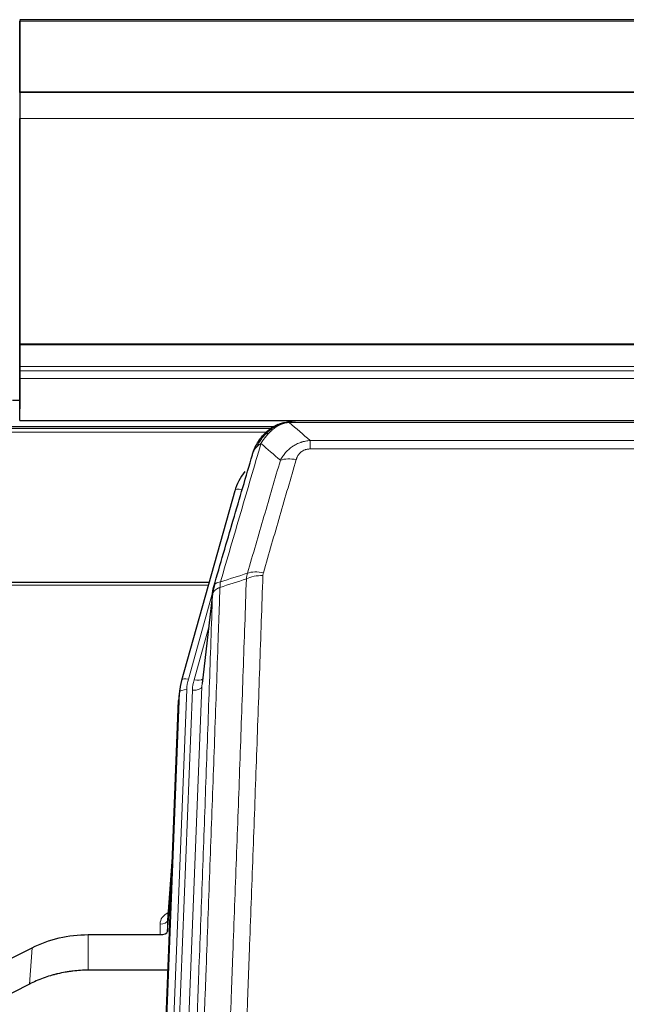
# Model space of a CAD drawing. Header units: inches. Extents: x 0 to 23760, y -13 to 16800.
# Tile 62 of 256: x 5411 to 5663, y 7970 to 8380. Entities that reach past the tile are written whole.
import ezdxf

# ---------------------------------------------------------------- set-up
doc = ezdxf.new("R2010")
doc.units = ezdxf.units.IN
doc.layers.add('1', color=7, linetype='Continuous', true_color=0xffffff)

msp = doc.modelspace()

# ---------------------------------------------------------------- linework, layer by layer
at = {"layer": '1', "color": 2, "linetype": 'Continuous', "lineweight": 25}
for p, q in [((6528.034, 8379.547), (5411.034, 8379.547)), ((5411.034, 8379.208), (5411.034, 8379.003)), ((5411.034, 8379.208), (5411.034, 8361.445)), ((5411.034, 8349.419), (5411.034, 8379.003)), ((5411.034, 8361.445), (5411.034, 8360.623)), ((5411.034, 8360.623), (5411.034, 8345.867)), ((6528.034, 8349.419), (5411.034, 8349.419)), ((5411.034, 8349.234), (5411.034, 8349.419)), ((6528.034, 8349.238), (5411.034, 8349.238)), ((5411.034, 8349.238), (5411.034, 8349.234)), ((5411.034, 8349.238), (5411.034, 8338.473)), ((5411.034, 8345.867), (5411.034, 8345.823)), ((5411.034, 8345.823), (5411.034, 8321.233)), ((5411.034, 8244.645), (5411.034, 8338.473)), ((5411.034, 8321.233), (5411.034, 8321.238)), ((5411.034, 8321.238), (5411.034, 8237.273)), ((5411.034, 8244.201), (5411.034, 8244.645)), ((5411.034, 8235.288), (5411.034, 8244.201)), ((5411.034, 8237.273), (5411.034, 8229.564)), ((5411.034, 8233.443), (5411.034, 8235.288)), ((5411.034, 8230.202), (5411.034, 8233.443)), ((5411.034, 8212.745), (5411.034, 8230.202)), ((5411.034, 8229.564), (5411.034, 8217.589)), ((5411.073, 8221.074), (5408.053, 8221.074)), ((5411.034, 8212.745), (6528.034, 8212.745)), ((5743.594, 8212.562), (5525.473, 8212.562)), ((5516.553, 8210.048), (5192.603, 8210.048)), ((5518.532, 8211.086), (5518.431, 8211.058)), ((5500.48, 8183.471), (5478.306, 8104.585)), ((5489.753, 8145.3), (5355.534, 8145.3)), ((5491.342, 8141.783), (5486.927, 8103.264)), ((5477.625, 8101.122), (5477.251, 8097.863)), ((5478.306, 8104.585), (5478.288, 8104.488)), ((5464.012, 7763.077), (5477.13, 8096.279)), ((5474.639, 8033.007), (5472.431, 8004.808)), ((5472.435, 8000.051), (5474.258, 8023.333)), ((5472.424, 8004.628), (5472.435, 8000.051)), ((5439.534, 7998.801), (5469.437, 7998.801)), ((5399.99, 7985.141), (5416.154, 7993.315)), ((5472.708, 7983.991), (5439.534, 7983.991)), ((5415.098, 7978.184), (5399.42, 7970.155))]:
    msp.add_line(p, q, dxfattribs=at)
at = {"layer": '1', "color": 110, "linetype": 'Continuous', "lineweight": 13}
for p, q in [((6528.034, 8379.003), (5411.034, 8379.003)), ((6528.034, 8338.473), (5411.034, 8338.473)), ((6528.034, 8244.645), (5411.034, 8244.645)), ((6528.034, 8244.201), (5411.034, 8244.201)), ((6528.034, 8235.288), (5411.034, 8235.288)), ((6528.034, 8233.443), (5411.034, 8233.443)), ((6528.034, 8230.202), (5411.034, 8230.202)), ((5745.937, 8211.9), (5523.131, 8211.9)), ((5515.655, 8209.487), (5193.419, 8209.487)), ((5513.777, 8207.874), (5195.461, 8207.874)), ((5518.431, 8211.058), (5518.363, 8210.901)), ((5531.862, 8204.432), (5737.205, 8204.432)), ((5531.862, 8204.432), (5531.862, 8200.899)), ((5737.205, 8200.899), (5531.862, 8200.899)), ((5503.368, 8184.044), (5498.643, 8167.233)), ((5489.466, 8144.27), (5355.534, 8144.27)), ((5491.267, 8140.992), (5481.194, 8105.158)), ((5491.213, 8140.272), (5486.836, 8102.091)), ((5489.568, 8126.303), (5483.542, 8104.865)), ((5480.497, 8100.757), (5467.386, 7767.735)), ((5486.836, 8102.091), (5473.77, 7770.197)), ((5464.392, 7766.515), (5477.503, 8099.537)), ((5469.778, 7768.571), (5482.844, 8100.464)), ((5477.503, 8099.537), (5477.13, 8096.279)), ((5474.631, 8032.815), (5472.424, 8004.628)), ((5469.437, 7998.801), (5469.426, 8003.217)), ((5439.534, 7998.801), (5439.534, 7983.991)), ((5416.154, 7993.315), (5415.098, 7978.184))]:
    msp.add_line(p, q, dxfattribs=at)
for centre, major_axis, ratio, start_param, end_param in [((5526.015, 8190.677), (-9.598, 2.808), 0.562843, 4.8755761, 5.6185342), ((5503.368, 8182.659), (-2.888, 0.812), 0.4480327, 4.837666, 6.2831701), ((5512.167, 8142.621), (9.994, -0.345), 0.559112, 1.5901207, 2.34753), ((5512.354, 8143.794), (9.604, -2.788), 0.5442898, 1.7274916, 2.473129), ((5481.194, 8103.773), (-2.888, 0.812), 0.4480327, 4.837666, 6.2831701), ((5504.515, 8100.007), (24.033, -0.038), 0.8858289, 2.8989744, 3.1081259), ((5506.862, 8099.714), (24.033, -0.038), 0.8858289, 2.8989744, 3.1081259), ((5483.542, 8106.712), (-3.851, 1.082), 0.4480327, 1.6960734, 2.8915811), ((5480.497, 8099.372), (-2.998, 0.118), 0.4614673, 4.7305545, 6.248991), ((5482.844, 8102.311), (-3.997, 0.157), 0.4614673, 1.5889619, 3.1073983), ((5475.43, 8003.217), (6.003, -0.046), 0.8757409, 2.0547277, 3.1504318), ((5469.426, 8004.672), (3, 0.007), 0.4848086, 4.7112485, 6.2484184)]:
    msp.add_ellipse(centre, major_axis=major_axis, ratio=ratio, start_param=start_param, end_param=end_param, dxfattribs=at)
at = {"layer": '1', "color": 2, "linetype": 'Continuous', "lineweight": 25}
for centre, major_axis, ratio, start_param, end_param in [((5526.675, 8177.458), (27.014, -0.465), 0.8900028, 2.5367945, 2.912319), ((5504.515, 8098.622), (27.027, -0.37), 0.8864308, 2.9096812, 3.1188327), ((5469.437, 8000.095), (-3, 0), 0.4313147, 1.5706417, 3.1078116)]:
    msp.add_ellipse(centre, major_axis=major_axis, ratio=ratio, start_param=start_param, end_param=end_param, dxfattribs=at)
for points, knots in [([(5518.363, 8210.901), (5518.82, 8211.124), (5519.284, 8211.324), (5521.155, 8212.025), (5522.591, 8212.331), (5524.002, 8212.42)], [0, 0, 0, 0, 0.25, 0.25, 1, 1, 1, 1]), ([(5518.532, 8211.086), (5519.109, 8211.336), (5519.697, 8211.556), (5520.378, 8211.77), (5520.465, 8211.797), (5520.553, 8211.823)], [0, 0, 0, 0, 0.8717446, 0.8717446, 1, 1, 1, 1]), ([(5525.673, 8212.56), (5525.659, 8212.56), (5525.631, 8212.561), (5525.589, 8212.562), (5525.549, 8212.562), (5525.509, 8212.562), (5525.471, 8212.562), (5525.433, 8212.562), (5525.397, 8212.562), (5525.362, 8212.562), (5525.327, 8212.561), (5525.294, 8212.561), (5525.262, 8212.56), (5525.231, 8212.559), (5525.201, 8212.558), (5525.172, 8212.557), (5525.144, 8212.556), (5525.117, 8212.555), (5525.092, 8212.554), (5525.067, 8212.553), (5525.043, 8212.552), (5525.021, 8212.55), (5524.999, 8212.549), (5524.979, 8212.548), (5524.959, 8212.547), (5524.941, 8212.546), (5524.923, 8212.545), (5524.907, 8212.544), (5524.892, 8212.543), (5524.878, 8212.542), (5524.865, 8212.541), (5524.853, 8212.54), (5524.842, 8212.539), (5524.832, 8212.538), (5524.823, 8212.538), (5524.815, 8212.537), (5524.808, 8212.536), (5524.802, 8212.536), (5524.798, 8212.536), (5524.785, 8212.535), (5524.764, 8212.533), (5524.735, 8212.53), (5524.707, 8212.528), (5524.678, 8212.525), (5524.65, 8212.522), (5524.623, 8212.519), (5524.596, 8212.516), (5524.569, 8212.513), (5524.542, 8212.51), (5524.516, 8212.507), (5524.49, 8212.504), (5524.464, 8212.501), (5524.439, 8212.497), (5524.414, 8212.494), (5524.389, 8212.49), (5524.365, 8212.487), (5524.341, 8212.483), (5524.317, 8212.48), (5524.294, 8212.476), (5524.271, 8212.472), (5524.248, 8212.468), (5524.226, 8212.465), (5524.204, 8212.461), (5524.182, 8212.457), (5524.161, 8212.453), (5524.14, 8212.449), (5524.119, 8212.445), (5524.099, 8212.441), (5524.079, 8212.437), (5524.059, 8212.433), (5524.039, 8212.428), (5524.02, 8212.424), (5524.008, 8212.421), (5524.002, 8212.42)], [0, 0, 0, 0, 0.0247661, 0.0489206, 0.0724636, 0.0953949, 0.1177147, 0.1394229, 0.1605195, 0.1810045, 0.2008779, 0.2201398, 0.23879, 0.2568287, 0.2742558, 0.2910713, 0.3072753, 0.3228676, 0.3378484, 0.3522176, 0.3659752, 0.3791212, 0.3916556, 0.4035785, 0.4148897, 0.4255894, 0.4356775, 0.445154, 0.454019, 0.4622723, 0.4699141, 0.4769443, 0.4833629, 0.48917, 0.4943654, 0.4989493, 0.5029216, 0.5062824, 0.5090316, 0.5111692, 0.5284651, 0.5456049, 0.5625886, 0.5794163, 0.5960881, 0.612604, 0.6289642, 0.6451687, 0.6612176, 0.6771111, 0.6928491, 0.7084319, 0.7238594, 0.7391318, 0.7542492, 0.7692118, 0.7840195, 0.7986726, 0.8131712, 0.8275153, 0.8417051, 0.8557408, 0.8696224, 0.8833501, 0.8969241, 0.9103445, 0.9236114, 0.936725, 0.9496856, 0.9624932, 0.975148, 0.9876502, 1, 1, 1, 1]), ([(5512.334, 8206.69), (5512.551, 8206.925), (5512.775, 8207.154), (5513.648, 8208.004), (5514.339, 8208.585), (5515.066, 8209.111)], [0, 0, 0, 0, 0.2626999, 0.2626999, 1, 1, 1, 1]), ([(5513.319, 8207.175), (5513.505, 8207.37), (5513.695, 8207.56), (5514.466, 8208.303), (5515.076, 8208.82), (5516.346, 8209.758), (5517.005, 8210.179), (5517.907, 8210.672), (5518.134, 8210.789), (5518.363, 8210.901)], [0, 0, 0, 0, 0.125, 0.125, 0.5, 0.5, 0.875, 0.875, 1, 1, 1, 1]), ([(5508.451, 8200.266), (5509.063, 8202.006), (5509.959, 8203.694), (5511.489, 8205.73), (5511.899, 8206.221), (5512.334, 8206.69)], [0, 0, 0, 0, 0.75, 0.75, 1, 1, 1, 1]), ([(5511.954, 8206.22), (5512.011, 8206.323), (5512.08, 8206.426), (5512.216, 8206.581), (5512.272, 8206.637), (5512.334, 8206.69)], [0, 0, 0, 0, 0.6295096, 0.6295096, 1, 1, 1, 1]), ([(5507.812, 8198.492), (5507.818, 8198.514), (5507.83, 8198.558), (5507.848, 8198.624), (5507.866, 8198.689), (5507.884, 8198.755), (5507.903, 8198.82), (5507.922, 8198.884), (5507.941, 8198.949), (5507.96, 8199.013), (5507.979, 8199.077), (5507.998, 8199.141), (5508.018, 8199.204), (5508.038, 8199.267), (5508.058, 8199.33), (5508.078, 8199.392), (5508.098, 8199.454), (5508.118, 8199.516), (5508.139, 8199.578), (5508.16, 8199.639), (5508.18, 8199.7), (5508.201, 8199.761), (5508.222, 8199.821), (5508.244, 8199.881), (5508.265, 8199.941), (5508.287, 8200.001), (5508.308, 8200.06), (5508.33, 8200.119), (5508.352, 8200.178), (5508.374, 8200.236), (5508.396, 8200.295), (5508.418, 8200.352), (5508.44, 8200.41), (5508.463, 8200.467), (5508.485, 8200.524), (5508.508, 8200.581), (5508.531, 8200.638), (5508.554, 8200.694), (5508.576, 8200.75), (5508.599, 8200.805), (5508.623, 8200.86), (5508.646, 8200.916), (5508.669, 8200.97), (5508.693, 8201.025), (5508.716, 8201.079), (5508.74, 8201.133), (5508.763, 8201.186), (5508.787, 8201.24), (5508.811, 8201.293), (5508.835, 8201.346), (5508.858, 8201.398), (5508.882, 8201.45), (5508.907, 8201.502), (5508.931, 8201.554), (5508.955, 8201.605), (5508.979, 8201.656), (5509.003, 8201.707), (5509.028, 8201.758), (5509.052, 8201.808), (5509.077, 8201.858), (5509.101, 8201.908), (5509.126, 8201.957), (5509.15, 8202.006), (5509.175, 8202.055), (5509.2, 8202.104), (5509.224, 8202.152), (5509.243, 8202.188), (5509.253, 8202.208), (5509.255, 8202.212)], [0, 0, 0, 0, 0.0171812, 0.0343046, 0.0513704, 0.0683783, 0.0853286, 0.1022212, 0.119056, 0.1358331, 0.1525524, 0.1692141, 0.185818, 0.2023642, 0.2188526, 0.2352834, 0.2516564, 0.2679717, 0.2842292, 0.3004291, 0.3165712, 0.3326555, 0.3486822, 0.3646511, 0.3805623, 0.3964158, 0.4122116, 0.4279496, 0.4436299, 0.4592525, 0.4748173, 0.4903244, 0.5057738, 0.5211655, 0.5364994, 0.5517757, 0.5669942, 0.5821549, 0.597258, 0.6123033, 0.6272909, 0.6422208, 0.6570929, 0.6719073, 0.686664, 0.701363, 0.7160042, 0.7305878, 0.7451136, 0.7595816, 0.773992, 0.7883446, 0.8026395, 0.8168767, 0.8310561, 0.8451778, 0.8592418, 0.8732481, 0.8871967, 0.9010875, 0.9149206, 0.928696, 0.9424136, 0.9560736, 0.9696758, 0.9832203, 0.996707, 1, 1, 1, 1]), ([(5507.812, 8198.492), (5507.896, 8198.953), (5508.038, 8199.403), (5508.301, 8199.982), (5508.373, 8200.125), (5508.451, 8200.266)], [0, 0, 0, 0, 0.75, 0.75, 1, 1, 1, 1]), ([(5491.769, 8143.722), (5494.455, 8152.933), (5497.135, 8162.103), (5501.146, 8175.796), (5502.481, 8180.35), (5505.149, 8189.437), (5506.481, 8193.969), (5507.812, 8198.492)], [0, 0, 0, 0, 0.5, 0.5, 0.75, 0.75, 1, 1, 1, 1]), ([(5491.213, 8140.272), (5491.213, 8140.282), (5491.215, 8140.322), (5491.218, 8140.408), (5491.225, 8140.548), (5491.237, 8140.741), (5491.255, 8140.987), (5491.284, 8141.286), (5491.326, 8141.637), (5491.37, 8141.937), (5491.408, 8142.168), (5491.434, 8142.311), (5491.46, 8142.451), (5491.487, 8142.586), (5491.514, 8142.717), (5491.542, 8142.844), (5491.57, 8142.967), (5491.598, 8143.087), (5491.627, 8143.202), (5491.655, 8143.314), (5491.684, 8143.421), (5491.713, 8143.525), (5491.741, 8143.625), (5491.76, 8143.69), (5491.769, 8143.722)], [0, 0, 0, 0, 0.0092499, 0.0337179, 0.073404, 0.128308, 0.1984299, 0.2837694, 0.3843264, 0.5001005, 0.5424888, 0.5838484, 0.6241794, 0.6634821, 0.7017567, 0.7390032, 0.7752221, 0.8104134, 0.8445775, 0.8777146, 0.909825, 0.9409091, 0.9709673, 1, 1, 1, 1]), ([(5416.154, 7993.315), (5419.688, 7995.102), (5423.489, 7996.481), (5431.372, 7998.331), (5435.453, 7998.801), (5439.534, 7998.801)], [0, 0, 0, 0, 0.5, 0.5, 1, 1, 1, 1]), ([(5439.534, 7983.991), (5438.464, 7983.991), (5436.329, 7983.929), (5434.203, 7983.743), (5432.877, 7983.587), (5432.613, 7983.554), (5432.084, 7983.485), (5431.292, 7983.375), (5430.504, 7983.247), (5428.934, 7982.97), (5427.894, 7982.754), (5426.732, 7982.478), (5426.603, 7982.446), (5426.345, 7982.383), (5425.959, 7982.287), (5425.064, 7982.052), (5424.303, 7981.835), (5422.793, 7981.379), (5420.806, 7980.715), (5418.872, 7979.937), (5416.965, 7979.103), (5416.025, 7978.658), (5415.098, 7978.184)], [0, 0, 0, 0, 0.125, 0.25, 0.25, 0.28125, 0.28125, 0.3125, 0.375, 0.375, 0.5, 0.5, 0.515625, 0.515625, 0.53125, 0.5625, 0.625, 0.625, 0.75, 0.875, 0.875, 1, 1, 1, 1])]:
    msp.add_open_spline(points, degree=3, knots=knots, dxfattribs=at)
at = {"layer": '1', "color": 110, "linetype": 'Continuous', "lineweight": 13}
for points, knots in [([(5518.513, 8210.507), (5518.873, 8210.701), (5519.241, 8210.877), (5520.735, 8211.504), (5521.911, 8211.798), (5523.131, 8211.9)], [0, 0, 0, 0, 0.25, 0.25, 1, 1, 1, 1]), ([(5524.002, 8212.42), (5523.994, 8212.418), (5523.978, 8212.415), (5523.954, 8212.409), (5523.931, 8212.403), (5523.908, 8212.397), (5523.885, 8212.392), (5523.863, 8212.386), (5523.841, 8212.38), (5523.819, 8212.373), (5523.798, 8212.367), (5523.777, 8212.361), (5523.756, 8212.355), (5523.736, 8212.348), (5523.716, 8212.342), (5523.696, 8212.335), (5523.677, 8212.328), (5523.658, 8212.321), (5523.639, 8212.315), (5523.621, 8212.308), (5523.603, 8212.301), (5523.585, 8212.294), (5523.568, 8212.286), (5523.551, 8212.279), (5523.534, 8212.272), (5523.518, 8212.265), (5523.502, 8212.257), (5523.486, 8212.25), (5523.471, 8212.242), (5523.456, 8212.234), (5523.441, 8212.227), (5523.427, 8212.219), (5523.413, 8212.211), (5523.399, 8212.203), (5523.386, 8212.195), (5523.373, 8212.187), (5523.36, 8212.179), (5523.348, 8212.171), (5523.336, 8212.162), (5523.324, 8212.154), (5523.313, 8212.146), (5523.302, 8212.137), (5523.291, 8212.129), (5523.281, 8212.12), (5523.271, 8212.112), (5523.261, 8212.103), (5523.251, 8212.094), (5523.242, 8212.086), (5523.234, 8212.077), (5523.225, 8212.068), (5523.217, 8212.059), (5523.21, 8212.05), (5523.202, 8212.041), (5523.195, 8212.032), (5523.188, 8212.023), (5523.182, 8212.013), (5523.176, 8212.004), (5523.17, 8211.995), (5523.165, 8211.986), (5523.16, 8211.976), (5523.155, 8211.967), (5523.15, 8211.957), (5523.146, 8211.948), (5523.143, 8211.938), (5523.139, 8211.929), (5523.136, 8211.919), (5523.133, 8211.909), (5523.132, 8211.903), (5523.131, 8211.9)], [0, 0, 0, 0, 0.0185022, 0.0368847, 0.0551481, 0.073293, 0.0913199, 0.1092294, 0.1270222, 0.1446988, 0.1622598, 0.1797059, 0.1970378, 0.2142561, 0.2313614, 0.2483544, 0.265236, 0.2820066, 0.2986672, 0.3152184, 0.331661, 0.3479958, 0.3642235, 0.380345, 0.3963611, 0.4122725, 0.4280803, 0.4437851, 0.459388, 0.4748898, 0.4902915, 0.5055939, 0.5207981, 0.535905, 0.5509156, 0.565831, 0.5806521, 0.5953801, 0.6100159, 0.6245607, 0.6390157, 0.6533819, 0.6676604, 0.6818526, 0.6959596, 0.7099825, 0.7239227, 0.7377815, 0.75156, 0.7652597, 0.7788818, 0.7924277, 0.8058989, 0.8192966, 0.8326224, 0.8458776, 0.8590638, 0.8721825, 0.8852351, 0.8982233, 0.9111485, 0.9240124, 0.9368166, 0.9495628, 0.9622525, 0.9748874, 0.9874694, 1, 1, 1, 1]), ([(5511.368, 8203.181), (5512.061, 8204.296), (5512.828, 8205.393), (5513.954, 8206.743), (5514.245, 8207.071), (5514.544, 8207.388)], [0, 0, 0, 0, 0.75, 0.75, 1, 1, 1, 1]), ([(5513.319, 8207.175), (5513.418, 8207.202), (5513.519, 8207.225), (5513.776, 8207.275), (5513.934, 8207.299), (5514.244, 8207.343), (5514.398, 8207.363), (5514.544, 8207.388)], [0, 0, 0, 0, 0.25, 0.25, 0.625, 0.625, 1, 1, 1, 1]), ([(5514.544, 8207.388), (5514.693, 8207.546), (5514.845, 8207.701), (5515.459, 8208.31), (5515.938, 8208.738), (5516.933, 8209.525), (5517.447, 8209.883), (5518.154, 8210.308), (5518.333, 8210.409), (5518.513, 8210.507)], [0, 0, 0, 0, 0.125, 0.125, 0.5, 0.5, 0.875, 0.875, 1, 1, 1, 1]), ([(5518.363, 8210.901), (5518.361, 8210.871), (5518.363, 8210.838), (5518.376, 8210.753), (5518.392, 8210.698), (5518.44, 8210.594), (5518.473, 8210.545), (5518.513, 8210.507)], [0, 0, 0, 0, 0.25, 0.25, 0.625, 0.625, 1, 1, 1, 1]), ([(5511.368, 8203.181), (5509.97, 8198.426), (5508.571, 8193.66), (5505.769, 8184.104), (5504.366, 8179.314), (5500.152, 8164.912), (5497.337, 8155.264), (5494.514, 8145.571)], [0, 0, 0, 0, 0.25, 0.25, 0.5, 0.5, 1, 1, 1, 1]), ([(5509.661, 8201.85), (5510.36, 8203.303), (5511.231, 8204.697), (5512.591, 8206.38), (5512.948, 8206.786), (5513.319, 8207.175)], [0, 0, 0, 0, 0.75, 0.75, 1, 1, 1, 1]), ([(5509.661, 8201.85), (5509.784, 8201.972), (5509.912, 8202.092), (5510.245, 8202.384), (5510.455, 8202.553), (5510.897, 8202.877), (5511.128, 8203.032), (5511.368, 8203.181)], [0, 0, 0, 0, 0.25, 0.25, 0.625, 0.625, 1, 1, 1, 1]), ([(5512.334, 8206.69), (5512.364, 8206.717), (5512.397, 8206.743), (5512.531, 8206.845), (5512.644, 8206.914), (5512.894, 8207.036), (5513.03, 8207.089), (5513.221, 8207.148), (5513.27, 8207.162), (5513.319, 8207.175)], [0, 0, 0, 0, 0.125, 0.125, 0.5, 0.5, 0.875, 0.875, 1, 1, 1, 1]), ([(5519.435, 8196.219), (5519.733, 8196.786), (5520.059, 8197.333), (5520.772, 8198.385), (5521.159, 8198.889), (5521.787, 8199.612), (5522.059, 8199.905), (5522.344, 8200.19), (5522.459, 8200.303), (5522.518, 8200.359), (5522.693, 8200.526), (5522.812, 8200.635), (5523.414, 8201.171), (5523.923, 8201.567), (5524.596, 8202.022), (5524.732, 8202.111), (5524.939, 8202.241), (5525.008, 8202.284), (5525.148, 8202.368), (5525.218, 8202.41), (5525.57, 8202.614), (5525.857, 8202.769), (5526.733, 8203.202), (5527.338, 8203.452), (5528.042, 8203.689), (5528.12, 8203.715), (5528.278, 8203.765), (5528.357, 8203.789), (5528.595, 8203.861), (5528.754, 8203.906), (5529.234, 8204.033), (5529.557, 8204.107), (5530.532, 8204.299), (5531.192, 8204.385), (5531.862, 8204.432)], [0, 0, 0, 0, 0.125, 0.125, 0.25, 0.25, 0.3125, 0.328125, 0.328125, 0.34375, 0.34375, 0.375, 0.375, 0.5, 0.5, 0.53125, 0.53125, 0.546875, 0.546875, 0.5625, 0.5625, 0.625, 0.625, 0.75, 0.75, 0.765625, 0.765625, 0.78125, 0.78125, 0.8125, 0.8125, 0.875, 0.875, 1, 1, 1, 1]), ([(5508.451, 8200.266), (5508.49, 8200.336), (5508.53, 8200.406), (5508.698, 8200.684), (5508.837, 8200.888), (5509.14, 8201.285), (5509.305, 8201.478), (5509.54, 8201.727), (5509.6, 8201.789), (5509.661, 8201.85)], [0, 0, 0, 0, 0.125, 0.125, 0.5, 0.5, 0.875, 0.875, 1, 1, 1, 1]), ([(5526.015, 8196.463), (5526.037, 8196.535), (5526.059, 8196.607), (5526.105, 8196.751), (5526.129, 8196.822), (5526.204, 8197.035), (5526.259, 8197.176), (5526.377, 8197.454), (5526.44, 8197.592), (5526.577, 8197.863), (5526.65, 8197.997), (5526.807, 8198.262), (5526.891, 8198.392), (5527.027, 8198.584), (5527.073, 8198.647), (5527.17, 8198.773), (5527.219, 8198.836), (5527.373, 8199.02), (5527.481, 8199.139), (5527.709, 8199.368), (5527.829, 8199.478), (5528.018, 8199.637), (5528.116, 8199.715), (5528.216, 8199.79), (5528.285, 8199.839), (5528.319, 8199.864), (5528.494, 8199.984), (5528.638, 8200.073), (5529.085, 8200.322), (5529.402, 8200.461), (5529.822, 8200.601), (5529.907, 8200.627), (5530.08, 8200.676), (5530.167, 8200.698), (5530.429, 8200.76), (5530.605, 8200.794), (5530.959, 8200.847), (5531.138, 8200.866), (5531.498, 8200.892), (5531.68, 8200.899), (5531.862, 8200.899)], [0, 0, 0, 0, 0.03125, 0.03125, 0.0625, 0.0625, 0.125, 0.125, 0.1875, 0.1875, 0.25, 0.25, 0.3125, 0.3125, 0.34375, 0.34375, 0.375, 0.375, 0.4375, 0.4375, 0.5, 0.5, 0.53125, 0.546875, 0.546875, 0.5625, 0.5625, 0.625, 0.625, 0.75, 0.75, 0.78125, 0.78125, 0.8125, 0.8125, 0.875, 0.875, 0.9375, 0.9375, 1, 1, 1, 1]), ([(5505.758, 8149.221), (5508.046, 8157.114), (5510.33, 8164.977), (5513.75, 8176.727), (5514.888, 8180.636), (5517.164, 8188.439), (5518.3, 8192.333), (5519.435, 8196.219)], [0, 0, 0, 0, 0.5, 0.5, 0.75, 0.75, 1, 1, 1, 1]), ([(5526.015, 8196.463), (5524.881, 8192.571), (5523.746, 8188.671), (5521.474, 8180.856), (5520.336, 8176.941), (5516.921, 8165.173), (5514.64, 8157.297), (5512.354, 8149.392)], [0, 0, 0, 0, 0.25, 0.25, 0.5, 0.5, 1, 1, 1, 1]), ([(5493.325, 7828.251), (5493.883, 7842.064), (5494.985, 7869.559), (5496.595, 7910.411), (5497.639, 7937.385), (5498.41, 7957.518), (5498.793, 7967.56), (5499.172, 7977.565), (5499.424, 7984.227), (5499.549, 7987.554), (5500.174, 8004.168), (5500.665, 8017.389), (5501.392, 8037.113), (5501.632, 8043.669), (5502.108, 8056.743), (5502.345, 8063.261), (5503.048, 8082.759), (5503.969, 8108.606), (5504.861, 8134.151), (5505.299, 8146.849)], [0, 0, 0, 0, 0.125, 0.25, 0.375, 0.375, 0.4375, 0.46875, 0.46875, 0.5, 0.5, 0.625, 0.625, 0.6875, 0.6875, 0.75, 0.75, 0.875, 1, 1, 1, 1]), ([(5512.167, 8148.215), (5511.729, 8135.501), (5510.839, 8109.923), (5509.918, 8084.044), (5509.216, 8064.521), (5508.98, 8057.994), (5508.504, 8044.904), (5508.264, 8038.339), (5507.539, 8018.59), (5507.048, 8005.353), (5506.424, 7988.718), (5506.299, 7985.386), (5506.048, 7978.716), (5505.669, 7968.698), (5505.287, 7958.643), (5504.516, 7938.485), (5503.474, 7911.476), (5501.866, 7870.573), (5500.766, 7843.042), (5500.208, 7829.212)], [0, 0, 0, 0, 0.125, 0.25, 0.25, 0.3125, 0.3125, 0.375, 0.375, 0.5, 0.5, 0.53125, 0.53125, 0.5625, 0.625, 0.625, 0.75, 0.875, 1, 1, 1, 1]), ([(5512.167, 8148.215), (5512.174, 8148.414), (5512.193, 8148.611), (5512.255, 8149.004), (5512.298, 8149.199), (5512.354, 8149.392)], [0, 0, 0, 0, 0.5, 0.5, 1, 1, 1, 1]), ([(5494.302, 8143.28), (5494.247, 8141.668), (5494.191, 8140.055), (5494.079, 8136.826), (5493.91, 8131.979), (5493.515, 8120.643), (5493.171, 8110.884), (5492.478, 8091.307), (5491.538, 8065.052), (5490.079, 8025.207), (5489.075, 7998.336), (5488.501, 7983.134), (5488.437, 7981.444), (5488.309, 7978.061), (5488.117, 7972.984), (5487.665, 7961.114), (5487.274, 7950.899), (5486.945, 7942.365), (5486.879, 7940.657), (5486.747, 7937.239), (5486.549, 7932.108), (5486.084, 7920.116), (5485.681, 7909.8), (5484.869, 7889.118), (5483.772, 7861.41), (5482.645, 7833.437), (5482.073, 7819.384)], [0, 0, 0, 0, 0.015625, 0.015625, 0.03125, 0.0625, 0.125, 0.125, 0.25, 0.375, 0.5, 0.5, 0.515625, 0.515625, 0.53125, 0.5625, 0.625, 0.625, 0.640625, 0.640625, 0.65625, 0.6875, 0.75, 0.75, 0.875, 1, 1, 1, 1]), ([(5494.302, 8143.28), (5494.29, 8143.275), (5494.264, 8143.266), (5494.226, 8143.251), (5494.188, 8143.237), (5494.15, 8143.222), (5494.112, 8143.207), (5494.073, 8143.191), (5494.035, 8143.176), (5493.996, 8143.16), (5493.957, 8143.143), (5493.919, 8143.127), (5493.88, 8143.11), (5493.841, 8143.093), (5493.802, 8143.076), (5493.763, 8143.058), (5493.724, 8143.04), (5493.685, 8143.022), (5493.645, 8143.003), (5493.606, 8142.984), (5493.567, 8142.965), (5493.528, 8142.946), (5493.489, 8142.926), (5493.449, 8142.906), (5493.41, 8142.886), (5493.371, 8142.865), (5493.332, 8142.844), (5493.293, 8142.823), (5493.254, 8142.801), (5493.215, 8142.78), (5493.176, 8142.757), (5493.137, 8142.735), (5493.098, 8142.712), (5493.059, 8142.689), (5493.021, 8142.665), (5492.982, 8142.642), (5492.944, 8142.618), (5492.906, 8142.593), (5492.867, 8142.568), (5492.829, 8142.543), (5492.792, 8142.518), (5492.754, 8142.492), (5492.716, 8142.466), (5492.679, 8142.439), (5492.642, 8142.413), (5492.605, 8142.385), (5492.569, 8142.358), (5492.532, 8142.33), (5492.496, 8142.302), (5492.46, 8142.273), (5492.424, 8142.244), (5492.389, 8142.215), (5492.354, 8142.186), (5492.319, 8142.156), (5492.284, 8142.126), (5492.25, 8142.095), (5492.216, 8142.064), (5492.182, 8142.033), (5492.149, 8142.001), (5492.114, 8141.967), (5492.077, 8141.93), (5492.039, 8141.891), (5492.001, 8141.851), (5491.964, 8141.811), (5491.928, 8141.771), (5491.893, 8141.731), (5491.859, 8141.691), (5491.826, 8141.65), (5491.793, 8141.609), (5491.761, 8141.568), (5491.73, 8141.527), (5491.7, 8141.486), (5491.671, 8141.444), (5491.643, 8141.403), (5491.615, 8141.361), (5491.589, 8141.319), (5491.563, 8141.276), (5491.538, 8141.234), (5491.514, 8141.192), (5491.491, 8141.149), (5491.469, 8141.106), (5491.447, 8141.063), (5491.427, 8141.02), (5491.407, 8140.977), (5491.388, 8140.934), (5491.37, 8140.89), (5491.353, 8140.847), (5491.337, 8140.803), (5491.322, 8140.759), (5491.308, 8140.715), (5491.294, 8140.671), (5491.282, 8140.627), (5491.27, 8140.583), (5491.259, 8140.539), (5491.249, 8140.494), (5491.24, 8140.45), (5491.232, 8140.405), (5491.225, 8140.361), (5491.218, 8140.316), (5491.215, 8140.287), (5491.213, 8140.272)], [0, 0, 0, 0, 0.0069372, 0.0139334, 0.0209887, 0.028103, 0.0352764, 0.0425088, 0.0498003, 0.0571509, 0.0645605, 0.0720292, 0.0795569, 0.0871437, 0.0947896, 0.1024945, 0.1102584, 0.1180815, 0.1259636, 0.1339048, 0.141905, 0.1499643, 0.1580827, 0.1662601, 0.1744966, 0.1827922, 0.1911468, 0.1995605, 0.2080333, 0.2165651, 0.225156, 0.233806, 0.2425151, 0.2512832, 0.2601104, 0.2689967, 0.277942, 0.2869465, 0.29601, 0.3051325, 0.3143142, 0.3235549, 0.3328547, 0.3422136, 0.3516315, 0.3611085, 0.3706446, 0.3802398, 0.3898941, 0.3996074, 0.4093798, 0.4192113, 0.4291019, 0.4390515, 0.4490602, 0.459128, 0.4692549, 0.4794409, 0.4896859, 0.4999901, 0.5124905, 0.524991, 0.5374914, 0.5499918, 0.5624922, 0.5749926, 0.587493, 0.5999934, 0.6124937, 0.6249941, 0.6374944, 0.6499948, 0.6624951, 0.6749954, 0.6874957, 0.699996, 0.7124963, 0.7249966, 0.7374968, 0.7499971, 0.7624973, 0.7749976, 0.7874978, 0.799998, 0.8124982, 0.8249984, 0.8374986, 0.8499988, 0.8624989, 0.8749991, 0.8874992, 0.8999993, 0.9124995, 0.9249996, 0.9374997, 0.9499998, 0.9624998, 0.9749999, 0.9875, 1, 1, 1, 1]), ([(5494.514, 8145.571), (5494.106, 8145.537), (5493.733, 8145.467), (5493.075, 8145.263), (5492.789, 8145.129), (5492.318, 8144.807), (5492.132, 8144.619), (5491.868, 8144.2), (5491.791, 8143.968), (5491.769, 8143.722)], [0, 0, 0, 0, 0.25, 0.25, 0.5, 0.5, 0.75, 0.75, 1, 1, 1, 1]), ([(5494.302, 8143.28), (5494.323, 8143.682), (5494.339, 8144.068), (5494.397, 8144.827), (5494.439, 8145.199), (5494.514, 8145.571)], [0, 0, 0, 0, 0.5, 0.5, 1, 1, 1, 1]), ([(5479.018, 7817.603), (5479.588, 7831.603), (5480.712, 7859.471), (5481.806, 7887.074), (5482.616, 7907.678), (5483.017, 7917.956), (5483.481, 7929.902), (5483.679, 7935.013), (5483.81, 7938.418), (5483.876, 7940.12), (5484.204, 7948.622), (5484.594, 7958.798), (5485.044, 7970.623), (5485.236, 7975.682), (5485.364, 7979.052), (5485.428, 7980.735), (5486, 7995.879), (5487.002, 8022.648), (5488.456, 8062.341), (5489.862, 8101.575), (5490.768, 8127.424), (5491.213, 8140.272)], [0, 0, 0, 0, 0.125, 0.25, 0.25, 0.3125, 0.34375, 0.359375, 0.359375, 0.375, 0.375, 0.4375, 0.46875, 0.484375, 0.484375, 0.5, 0.5, 0.625, 0.75, 0.875, 1, 1, 1, 1])]:
    msp.add_open_spline(points, degree=3, knots=knots, dxfattribs=at)
for points in [[(5523.131, 8211.9), (5526.024, 8209.408), (5528.935, 8206.918), (5531.862, 8204.432)], [(5519.435, 8196.219), (5516.732, 8198.537), (5514.042, 8200.858), (5511.368, 8203.181)], [(5505.299, 8146.849), (5501.633, 8145.657), (5497.967, 8144.468), (5494.302, 8143.28)], [(5494.514, 8145.571), (5498.262, 8146.786), (5502.009, 8148.003), (5505.758, 8149.221)], [(5505.299, 8146.849), (5505.34, 8147.256), (5505.457, 8148.058), (5505.646, 8148.837), (5505.758, 8149.221)]]:
    msp.add_open_spline(points, degree=3, dxfattribs=at)
at = {"layer": '1', "color": 2, "linetype": 'Continuous', "lineweight": 25}
for points, degree in [([(5523.938, 8212.483), (5524.52, 8212.538), (5525.099, 8212.564), (5525.673, 8212.56)], 3), ([(5518.433, 8211.059), (5516.566, 8210.225), (5514.92, 8209.004)], 2), ([(5492.086, 8144.533), (5491.336, 8141.702)], 1)]:
    msp.add_open_spline(points, degree=degree, dxfattribs=at)

doc.saveas('drawing.dxf')
